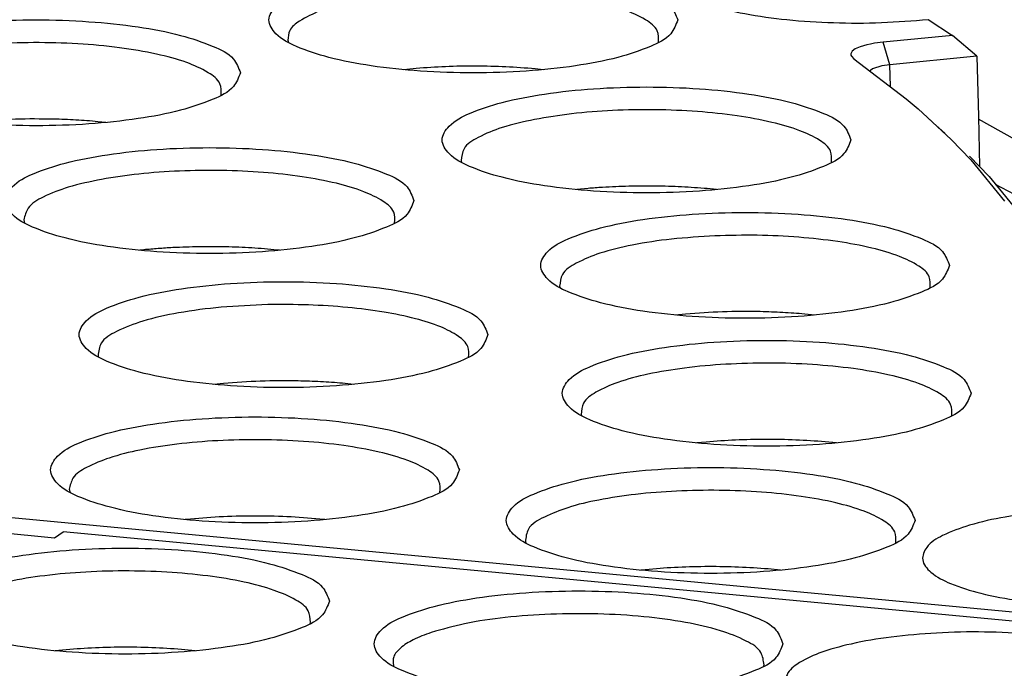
# Model space of a CAD drawing. Header units: inches. Extents: x -399 to 442, y -299 to 295.
# Tile 125 of 138: x 274 to 287, y 214 to 223. Entities that reach past the tile are written whole.
import ezdxf

# ---------------------------------------------------------------- set-up
doc = ezdxf.new("R2010")
doc.units = ezdxf.units.IN

# ---------------------------------------------------------------- blocks, each defined once
blk = doc.blocks.new('N2390-20301_2__391', base_point=(320.625, 251.742))
at = {"color": 7, "linetype": 'Continuous'}
for p, q in [((340.135, 270.399), (343.095, 270.12)), ((343.095, 270.12), (343.232, 270.217)), ((359.06, 268.726), (343.232, 270.217)), ((347.219, 268.735), (347.228, 268.758)), ((343.22, 268.307), (343.104, 268.294)), ((345.364, 268.295), (345.144, 268.316)), ((348.564, 268.056), (348.569, 268.045)), ((354.54, 268.045), (354.549, 268.068))]:
    blk.add_line(p, q, dxfattribs=at)
for points, knots in [([(347.534, 269.097), (347.503, 269.176), (347.423, 269.379), (347.035, 269.555), (346.528, 269.726), (345.849, 269.851), (345.071, 269.933), (344.234, 269.96), (343.397, 269.933), (342.617, 269.851), (341.944, 269.726), (341.422, 269.555), (341.067, 269.379), (340.882, 269.097), (341.067, 268.814), (341.422, 268.639), (341.944, 268.467), (342.617, 268.342), (343.397, 268.261), (344.234, 268.233), (345.071, 268.261), (345.849, 268.342), (346.528, 268.467), (347.035, 268.639), (347.423, 268.814), (347.503, 269.018), (347.534, 269.097)], [0, 0, 0, 0, 0.248013, 0.63675, 1.190211, 1.887011, 2.687469, 3.542067, 4.396665, 5.197123, 5.893923, 6.447384, 6.83612, 7.084134, 7.332147, 7.720883, 8.274345, 8.971144, 9.771602, 10.626201, 11.480799, 12.281257, 12.978057, 13.531518, 13.920254, 14.168267, 14.168267, 14.168267, 14.168267]), ([(347.228, 268.758), (347.222, 268.822), (347.209, 268.978), (346.953, 269.145), (346.61, 269.293), (346.126, 269.418), (345.548, 269.513), (344.897, 269.571), (344.21, 269.59), (343.525, 269.569), (342.878, 269.507), (342.306, 269.411), (341.83, 269.284), (341.495, 269.135), (341.248, 268.964), (341.245, 268.81), (341.243, 268.746)], [0, 0, 0, 0, 0.185367, 0.450414, 0.834875, 1.335153, 1.931395, 2.595283, 3.293555, 3.990611, 4.650934, 5.24151, 5.734461, 6.110701, 6.368323, 6.551877, 6.551877, 6.551877, 6.551877]), ([(354.855, 268.407), (354.824, 268.486), (354.744, 268.69), (354.356, 268.865), (353.849, 269.037), (353.171, 269.162), (352.392, 269.243), (351.555, 269.271), (350.718, 269.243), (349.938, 269.162), (349.265, 269.037), (348.743, 268.865), (348.388, 268.69), (348.203, 268.407), (348.388, 268.125), (348.743, 267.949), (349.265, 267.778), (349.938, 267.653), (350.718, 267.571), (351.555, 267.544), (352.392, 267.571), (353.171, 267.653), (353.849, 267.778), (354.356, 267.949), (354.744, 268.125), (354.824, 268.328), (354.855, 268.407)], [0, 0, 0, 0, 0.248013, 0.63675, 1.190211, 1.887011, 2.687469, 3.542067, 4.396665, 5.197123, 5.893923, 6.447384, 6.83612, 7.084134, 7.332147, 7.720883, 8.274345, 8.971144, 9.771602, 10.626201, 11.480799, 12.281257, 12.978057, 13.531518, 13.920254, 14.168267, 14.168267, 14.168267, 14.168267]), ([(354.549, 268.068), (354.54, 268.138), (354.518, 268.313), (354.213, 268.486), (353.812, 268.643), (353.25, 268.767), (352.59, 268.855), (351.861, 268.898), (351.113, 268.894), (350.394, 268.841), (349.746, 268.752), (349.354, 268.641), (349.176, 268.59)], [0, 0, 0, 0, 0.203013, 0.50701, 0.953246, 1.531337, 2.211948, 2.955861, 3.718597, 4.454186, 5.118818, 5.674684, 5.674684, 5.674684, 5.674684]), ([(349.176, 268.59), (349.076, 268.554), (348.899, 268.489), (348.693, 268.362), (348.553, 268.215), (348.561, 268.105), (348.564, 268.056)], [0, 0, 0, 0, 0.3173949, 0.5603659, 0.7363711, 0.8788825, 0.8788825, 0.8788825, 0.8788825]), ([(358.873, 268.564), (358.618, 268.579), (358.105, 268.609), (357.346, 268.59), (356.625, 268.528), (355.991, 268.423), (355.474, 268.281), (355.117, 268.119), (354.876, 267.913), (354.918, 267.63), (355.192, 267.449), (355.586, 267.287), (356.136, 267.153), (356.548, 267.099), (356.772, 267.07)], [0, 0, 0, 0, 0.766188, 1.540556, 2.277091, 2.932777, 3.47151, 3.869633, 4.130049, 4.332429, 4.62341, 5.056969, 5.62699, 6.306045, 6.306045, 6.306045, 6.306045]), ([(345.144, 268.316), (344.985, 268.327), (344.664, 268.349), (344.18, 268.355), (343.697, 268.344), (343.378, 268.319), (343.22, 268.307)], [0, 0, 0, 0, 0.477394, 0.965531, 1.45232, 1.925712, 1.925712, 1.925712, 1.925712])]:
    blk.add_open_spline(points, degree=3, knots=knots, dxfattribs=at)
blk = doc.blocks.new('N2390-20303_adapter_plate__395', base_point=(224.515, 243.423))
at = {"color": 7, "linetype": 'Continuous'}
blk.add_line((363.453, 273.853), (358.011, 276.873), dxfattribs=at)
blk = doc.blocks.new('N2390-20303__396', base_point=(224.515, 243.423))
blk.add_blockref('N2390-20303_adapter_plate__395', (224.515, 243.423))
blk = doc.blocks.new('N2390-20301__397', base_point=(327.65, 261.18))
at = {"color": 7, "linetype": 'Continuous'}
for p, q in [((357.2, 278.484), (357.593, 278.224)), ((357.593, 278.224), (356.474, 278.116)), ((357.987, 277.889), (357.593, 278.224)), ((346.86, 278.147), (346.871, 278.111)), ((356.207, 278.074), (356.102, 278.044)), ((356.267, 278.087), (356.207, 278.074)), ((356.333, 278.099), (356.267, 278.087)), ((356.474, 278.116), (356.333, 278.099)), ((355.971, 277.97), (355.95, 277.929)), ((355.95, 277.929), (355.95, 277.909)), ((355.95, 277.909), (355.959, 277.889)), ((355.959, 277.889), (355.999, 277.849)), ((356.022, 278.008), (355.971, 277.97)), ((356.102, 278.044), (356.022, 278.008)), ((357.987, 277.889), (356.581, 277.752)), ((357.987, 277.889), (358.01, 276.92)), ((355.999, 277.849), (356.844, 277.204)), ((356.452, 277.734), (356.301, 277.685)), ((356.581, 277.752), (356.452, 277.734)), ((348.93, 277.692), (348.729, 277.673)), ((350.984, 277.673), (350.854, 277.686)), ((356.268, 277.66), (356.262, 277.648)), ((356.301, 277.685), (356.268, 277.66)), ((356.844, 277.204), (357.037, 277.041)), ((357.037, 277.041), (357.344, 276.758)), ((357.037, 277.041), (357.57, 276.549)), ((343.923, 276.821), (343.793, 276.834)), ((357.467, 276.646), (357.329, 276.774)), ((358.01, 276.92), (358.028, 276.109)), ((357.344, 276.758), (357.349, 276.752)), ((357.451, 276.658), (357.467, 276.646)), ((357.57, 276.549), (357.887, 276.218)), ((349.657, 276.207), (349.667, 276.176)), ((357.865, 276.279), (358.184, 275.947)), ((357.887, 276.218), (358.431, 275.552)), ((358.184, 275.947), (358.731, 275.276)), ((358.282, 275.827), (359.035, 275.429)), ((351.708, 275.756), (351.525, 275.738)), ((353.78, 275.738), (353.632, 275.753)), ((342.598, 275.249), (342.611, 275.198)), ((344.534, 274.766), (344.471, 274.759)), ((346.726, 274.759), (346.688, 274.763)), ((351.249, 274.178), (351.258, 274.152)), ((353.282, 273.73), (353.117, 273.713)), ((355.372, 273.713), (355.206, 273.729)), ((343.797, 273.057), (343.805, 273.033)), ((345.821, 272.611), (345.664, 272.595)), ((347.919, 272.595), (347.745, 272.612)), ((351.599, 272.109), (351.606, 272.088)), ((353.613, 271.664), (353.466, 271.649)), ((355.72, 271.649), (355.537, 271.667)), ((334.42, 271.199), (359.213, 268.863)), ((343.332, 270.901), (343.346, 270.85)), ((345.224, 270.415), (345.202, 270.412)), ((347.458, 270.412), (347.378, 270.421)), ((350.696, 270.052), (350.702, 270.035)), ((352.692, 269.609), (352.562, 269.596)), ((354.817, 269.596), (354.616, 269.615))]:
    blk.add_line(p, q, dxfattribs=at)
at = {"color": 1, "linetype": 'Continuous'}
for p, q in [((356.581, 277.752), (356.474, 278.116)), ((356.589, 277.399), (356.581, 277.752))]:
    blk.add_line(p, q, dxfattribs=at)
at = {"color": 7, "linetype": 'Continuous'}
for points, knots in [([(354.604, 279.925), (354.392, 279.892), (354.006, 279.831), (353.504, 279.683), (353.161, 279.522), (352.938, 279.303), (353.014, 279.025), (353.298, 278.852), (353.709, 278.69), (354.271, 278.562), (354.94, 278.47), (355.679, 278.424), (356.441, 278.422), (356.949, 278.464), (357.2, 278.484)], [0, 0, 0, 0, 0.645379, 1.170736, 1.554162, 1.803091, 2.008542, 2.313027, 2.761119, 3.343601, 4.031659, 4.786314, 5.563102, 6.315824, 6.315824, 6.315824, 6.315824]), ([(353.156, 278.475), (353.125, 278.554), (353.046, 278.758), (352.658, 278.933), (352.151, 279.105), (351.472, 279.23), (350.694, 279.311), (349.856, 279.338), (349.02, 279.311), (348.239, 279.23), (347.566, 279.105), (347.044, 278.933), (346.69, 278.758), (346.504, 278.475), (346.69, 278.192), (347.044, 278.017), (347.566, 277.845), (348.239, 277.721), (349.02, 277.639), (349.856, 277.612), (350.694, 277.639), (351.472, 277.721), (352.151, 277.845), (352.658, 278.017), (353.046, 278.192), (353.125, 278.396), (353.156, 278.475)], [0, 0, 0, 0, 0.248013, 0.63675, 1.190211, 1.887011, 2.687469, 3.542067, 4.396665, 5.197123, 5.893923, 6.447384, 6.83612, 7.084134, 7.332147, 7.720883, 8.274345, 8.971144, 9.771602, 10.626201, 11.480799, 12.281257, 12.978057, 13.531518, 13.920254, 14.168267, 14.168267, 14.168267, 14.168267]), ([(352.843, 278.112), (352.845, 278.178), (352.85, 278.334), (352.598, 278.512), (352.258, 278.663), (351.77, 278.792), (351.183, 278.89), (350.519, 278.95), (349.818, 278.969), (349.119, 278.945), (348.461, 278.882), (347.884, 278.777), (347.41, 278.655), (347.157, 278.517), (347.048, 278.458)], [0, 0, 0, 0, 0.186529, 0.446389, 0.829714, 1.334808, 1.941178, 2.61886, 3.332428, 4.04391, 4.715482, 5.312162, 5.804784, 6.174262, 6.174262, 6.174262, 6.174262]), ([(346.095, 277.623), (346.064, 277.702), (345.985, 277.905), (345.597, 278.081), (345.09, 278.253), (344.411, 278.377), (343.633, 278.459), (342.795, 278.486), (341.959, 278.459), (341.178, 278.377), (340.505, 278.253), (339.983, 278.081), (339.629, 277.905), (339.443, 277.623), (339.629, 277.34), (339.983, 277.165), (340.505, 276.993), (341.178, 276.868), (341.959, 276.787), (342.795, 276.759), (343.633, 276.787), (344.411, 276.868), (345.09, 276.993), (345.597, 277.165), (345.985, 277.34), (346.064, 277.544), (346.095, 277.623)], [0, 0, 0, 0, 0.248013, 0.63675, 1.190211, 1.887011, 2.687469, 3.542067, 4.396665, 5.197123, 5.893923, 6.447384, 6.83612, 7.084134, 7.332147, 7.720883, 8.274345, 8.971144, 9.771602, 10.626201, 11.480799, 12.281257, 12.978057, 13.531518, 13.920254, 14.168267, 14.168267, 14.168267, 14.168267]), ([(347.048, 278.458), (346.985, 278.413), (346.877, 278.335), (346.865, 278.203), (346.86, 278.147)], [0, 0, 0, 0, 0.218044, 0.3792521, 0.3792521, 0.3792521, 0.3792521]), ([(345.782, 277.26), (345.784, 277.326), (345.789, 277.482), (345.537, 277.66), (345.197, 277.811), (344.709, 277.94), (344.122, 278.037), (343.458, 278.098), (342.757, 278.117), (342.058, 278.093), (341.4, 278.029), (340.823, 277.925), (340.349, 277.802), (340.096, 277.665), (339.987, 277.606)], [0, 0, 0, 0, 0.186529, 0.446389, 0.829714, 1.334808, 1.941178, 2.61886, 3.332428, 4.04391, 4.715482, 5.312162, 5.804784, 6.174262, 6.174262, 6.174262, 6.174262]), ([(350.854, 277.686), (350.696, 277.698), (350.377, 277.723), (349.894, 277.733), (349.409, 277.726), (349.089, 277.704), (348.93, 277.692)], [0, 0, 0, 0, 0.474055, 0.961094, 1.449059, 1.925867, 1.925867, 1.925867, 1.925867]), ([(355.952, 276.54), (355.921, 276.619), (355.841, 276.822), (355.454, 276.998), (354.946, 277.169), (354.268, 277.294), (353.489, 277.376), (352.652, 277.403), (351.815, 277.376), (351.035, 277.294), (350.362, 277.169), (349.84, 276.998), (349.485, 276.822), (349.3, 276.54), (349.485, 276.257), (349.84, 276.082), (350.362, 275.91), (351.035, 275.785), (351.815, 275.704), (352.652, 275.676), (353.489, 275.704), (354.268, 275.785), (354.946, 275.91), (355.454, 276.082), (355.841, 276.257), (355.921, 276.461), (355.952, 276.54)], [0, 0, 0, 0, 0.248013, 0.63675, 1.190211, 1.887011, 2.687469, 3.542067, 4.396665, 5.197123, 5.893923, 6.447384, 6.83612, 7.084134, 7.332147, 7.720883, 8.274345, 8.971144, 9.771602, 10.626201, 11.480799, 12.281257, 12.978057, 13.531518, 13.920254, 14.168267, 14.168267, 14.168267, 14.168267]), ([(355.639, 276.177), (355.642, 276.24), (355.649, 276.389), (355.417, 276.564), (355.1, 276.711), (354.645, 276.839), (354.092, 276.939), (353.462, 277.005), (352.791, 277.033), (352.112, 277.02), (351.46, 276.973), (351.043, 276.903), (350.845, 276.87)], [0, 0, 0, 0, 0.17964, 0.42452, 0.783236, 1.256502, 1.827354, 2.469975, 3.153328, 3.843662, 4.506776, 5.110249, 5.110249, 5.110249, 5.110249]), ([(343.077, 276.875), (342.874, 276.877), (342.47, 276.882), (342.068, 276.854), (341.869, 276.84)], [0, 0, 0, 0, 0.610917, 1.209108, 1.209108, 1.209108, 1.209108]), ([(343.793, 276.834), (343.675, 276.844), (343.437, 276.863), (343.198, 276.871), (343.077, 276.875)], [0, 0, 0, 0, 0.353876, 0.7167317, 0.7167317, 0.7167317, 0.7167317]), ([(350.845, 276.87), (350.667, 276.831), (350.351, 276.763), (349.974, 276.609), (349.689, 276.441), (349.666, 276.275), (349.657, 276.207)], [0, 0, 0, 0, 0.54275, 0.9622, 1.250692, 1.446216, 1.446216, 1.446216, 1.446216]), ([(348.897, 275.561), (348.866, 275.64), (348.787, 275.843), (348.399, 276.019), (347.892, 276.19), (347.213, 276.315), (346.434, 276.397), (345.597, 276.424), (344.761, 276.397), (343.98, 276.315), (343.307, 276.19), (342.785, 276.019), (342.431, 275.843), (342.245, 275.561), (342.431, 275.278), (342.785, 275.103), (343.307, 274.931), (343.98, 274.806), (344.761, 274.725), (345.597, 274.697), (346.434, 274.725), (347.213, 274.806), (347.892, 274.931), (348.399, 275.103), (348.787, 275.278), (348.866, 275.482), (348.897, 275.561)], [0, 0, 0, 0, 0.248013, 0.63675, 1.190211, 1.887011, 2.687469, 3.542067, 4.396665, 5.197123, 5.893923, 6.447384, 6.83612, 7.084134, 7.332147, 7.720883, 8.274345, 8.971144, 9.771602, 10.626201, 11.480799, 12.281257, 12.978057, 13.531518, 13.920254, 14.168267, 14.168267, 14.168267, 14.168267]), ([(348.584, 275.198), (348.587, 275.26), (348.595, 275.406), (348.369, 275.58), (348.059, 275.726), (347.614, 275.855), (347.072, 275.955), (346.453, 276.022), (345.791, 276.053), (345.118, 276.043), (344.47, 276), (344.053, 275.934), (343.854, 275.903)], [0, 0, 0, 0, 0.177519, 0.41787, 0.769125, 1.23268, 1.792593, 2.424258, 3.097929, 3.781118, 4.440735, 5.045194, 5.045194, 5.045194, 5.045194]), ([(343.854, 275.903), (343.672, 275.866), (343.347, 275.799), (342.954, 275.646), (342.657, 275.485), (342.615, 275.316), (342.598, 275.249)], [0, 0, 0, 0, 0.554841, 0.988449, 1.290573, 1.491488, 1.491488, 1.491488, 1.491488]), ([(351.943, 275.773), (351.904, 275.771), (351.826, 275.765), (351.747, 275.759), (351.708, 275.756)], [0, 0, 0, 0, 0.1185904, 0.2359003, 0.2359003, 0.2359003, 0.2359003]), ([(353.632, 275.753), (353.494, 275.763), (353.215, 275.785), (352.793, 275.796), (352.367, 275.795), (352.084, 275.78), (351.943, 275.773)], [0, 0, 0, 0, 0.41449, 0.839722, 1.26764, 1.690118, 1.690118, 1.690118, 1.690118]), ([(357.544, 274.515), (357.513, 274.594), (357.433, 274.798), (357.045, 274.973), (356.538, 275.145), (355.859, 275.27), (355.081, 275.351), (354.243, 275.379), (353.407, 275.351), (352.626, 275.27), (351.953, 275.145), (351.431, 274.973), (351.077, 274.798), (350.892, 274.515), (351.077, 274.233), (351.431, 274.057), (351.953, 273.886), (352.626, 273.761), (353.407, 273.679), (354.243, 273.652), (355.081, 273.679), (355.859, 273.761), (356.538, 273.886), (357.045, 274.057), (357.433, 274.233), (357.513, 274.436), (357.544, 274.515)], [0, 0, 0, 0, 0.248013, 0.63675, 1.190211, 1.887011, 2.687469, 3.542067, 4.396665, 5.197123, 5.893923, 6.447384, 6.83612, 7.084134, 7.332147, 7.720883, 8.274345, 8.971144, 9.771602, 10.626201, 11.480799, 12.281257, 12.978057, 13.531518, 13.920254, 14.168267, 14.168267, 14.168267, 14.168267]), ([(353.757, 274.992), (353.522, 274.977), (353.074, 274.95), (352.454, 274.857), (351.931, 274.733), (351.558, 274.581), (351.276, 274.411), (351.257, 274.245), (351.249, 274.178)], [0, 0, 0, 0, 0.704962, 1.344193, 1.884119, 2.300293, 2.585691, 2.780206, 2.780206, 2.780206, 2.780206]), ([(357.23, 274.152), (357.234, 274.215), (357.241, 274.361), (357.016, 274.535), (356.706, 274.681), (356.26, 274.809), (355.718, 274.909), (355.099, 274.976), (354.437, 275.009), (353.985, 274.997), (353.757, 274.992)], [0, 0, 0, 0, 0.17752, 0.417871, 0.769127, 1.232684, 1.7926, 2.424268, 3.097942, 3.781133, 3.781133, 3.781133, 3.781133]), ([(345.004, 274.801), (344.924, 274.796), (344.768, 274.787), (344.611, 274.773), (344.534, 274.766)], [0, 0, 0, 0, 0.2381912, 0.4712355, 0.4712355, 0.4712355, 0.4712355]), ([(346.688, 274.763), (346.552, 274.775), (346.275, 274.8), (345.855, 274.815), (345.429, 274.818), (345.145, 274.807), (345.004, 274.801)], [0, 0, 0, 0, 0.410154, 0.833229, 1.26122, 1.686001, 1.686001, 1.686001, 1.686001]), ([(350.091, 273.397), (350.06, 273.476), (349.98, 273.679), (349.592, 273.855), (349.085, 274.027), (348.407, 274.151), (347.628, 274.233), (346.791, 274.26), (345.954, 274.233), (345.174, 274.151), (344.501, 274.027), (343.979, 273.855), (343.624, 273.679), (343.439, 273.397), (343.624, 273.114), (343.979, 272.939), (344.501, 272.767), (345.174, 272.642), (345.954, 272.561), (346.791, 272.533), (347.628, 272.561), (348.407, 272.642), (349.085, 272.767), (349.592, 272.939), (349.98, 273.114), (350.06, 273.318), (350.091, 273.397)], [0, 0, 0, 0, 0.248013, 0.63675, 1.190211, 1.887011, 2.687469, 3.542067, 4.396665, 5.197123, 5.893923, 6.447384, 6.83612, 7.084134, 7.332147, 7.720883, 8.274345, 8.971144, 9.771602, 10.626201, 11.480799, 12.281257, 12.978057, 13.531518, 13.920254, 14.168267, 14.168267, 14.168267, 14.168267]), ([(346.538, 273.881), (346.286, 273.871), (345.802, 273.851), (345.128, 273.762), (344.553, 273.639), (344.143, 273.481), (343.829, 273.307), (343.806, 273.129), (343.797, 273.057)], [0, 0, 0, 0, 0.756659, 1.451151, 2.042251, 2.498858, 2.809335, 3.015238, 3.015238, 3.015238, 3.015238]), ([(349.778, 273.034), (349.782, 273.093), (349.791, 273.231), (349.588, 273.4), (349.304, 273.542), (348.894, 273.669), (348.392, 273.771), (347.813, 273.843), (347.187, 273.884), (346.756, 273.882), (346.538, 273.881)], [0, 0, 0, 0, 0.169718, 0.393767, 0.718085, 1.146346, 1.666105, 2.256937, 2.893607, 3.548097, 3.548097, 3.548097, 3.548097]), ([(354.489, 273.768), (354.285, 273.77), (353.882, 273.773), (353.481, 273.744), (353.282, 273.73)], [0, 0, 0, 0, 0.61082, 1.207505, 1.207505, 1.207505, 1.207505]), ([(355.206, 273.729), (355.088, 273.739), (354.849, 273.757), (354.61, 273.764), (354.489, 273.768)], [0, 0, 0, 0, 0.3549923, 0.7184652, 0.7184652, 0.7184652, 0.7184652]), ([(357.892, 272.451), (357.861, 272.53), (357.781, 272.734), (357.393, 272.909), (356.886, 273.081), (356.208, 273.205), (355.429, 273.287), (354.592, 273.314), (353.755, 273.287), (352.975, 273.205), (352.302, 273.081), (351.78, 272.909), (351.425, 272.734), (351.24, 272.451), (351.425, 272.168), (351.78, 271.993), (352.302, 271.821), (352.975, 271.697), (353.755, 271.615), (354.592, 271.588), (355.429, 271.615), (356.208, 271.697), (356.886, 271.821), (357.393, 271.993), (357.781, 272.168), (357.861, 272.372), (357.892, 272.451)], [0, 0, 0, 0, 0.248013, 0.63675, 1.190211, 1.887011, 2.687469, 3.542067, 4.396665, 5.197123, 5.893923, 6.447384, 6.83612, 7.084134, 7.332147, 7.720883, 8.274345, 8.971144, 9.771602, 10.626201, 11.480799, 12.281257, 12.978057, 13.531518, 13.920254, 14.168267, 14.168267, 14.168267, 14.168267]), ([(357.579, 272.088), (357.581, 272.153), (357.587, 272.306), (357.344, 272.482), (357.014, 272.631), (356.541, 272.76), (355.969, 272.859), (355.32, 272.922), (354.632, 272.945), (353.941, 272.926), (353.286, 272.868), (352.704, 272.773), (352.217, 272.648), (351.872, 272.499), (351.615, 272.331), (351.603, 272.174), (351.599, 272.109)], [0, 0, 0, 0, 0.183475, 0.436644, 0.808991, 1.299924, 1.890556, 2.552801, 3.253213, 3.955716, 4.62409, 5.224458, 5.727965, 6.114386, 6.38012, 6.566131, 6.566131, 6.566131, 6.566131]), ([(347.027, 272.65), (346.823, 272.651), (346.421, 272.654), (346.019, 272.625), (345.821, 272.611)], [0, 0, 0, 0, 0.610782, 1.207078, 1.207078, 1.207078, 1.207078]), ([(347.745, 272.612), (347.627, 272.621), (347.388, 272.64), (347.148, 272.646), (347.027, 272.65)], [0, 0, 0, 0, 0.3552658, 0.7188873, 0.7188873, 0.7188873, 0.7188873]), ([(349.63, 271.214), (349.599, 271.294), (349.52, 271.497), (349.132, 271.673), (348.625, 271.844), (347.946, 271.969), (347.168, 272.05), (346.33, 272.078), (345.494, 272.05), (344.713, 271.969), (344.04, 271.844), (343.518, 271.673), (343.164, 271.497), (342.979, 271.214), (343.164, 270.932), (343.518, 270.756), (344.04, 270.585), (344.713, 270.46), (345.494, 270.378), (346.33, 270.351), (347.168, 270.378), (347.946, 270.46), (348.625, 270.585), (349.132, 270.756), (349.52, 270.932), (349.599, 271.135), (349.63, 271.214)], [0, 0, 0, 0, 0.248013, 0.63675, 1.190211, 1.887011, 2.687469, 3.542067, 4.396665, 5.197123, 5.893923, 6.447384, 6.83612, 7.084134, 7.332147, 7.720883, 8.274345, 8.971144, 9.771602, 10.626201, 11.480799, 12.281257, 12.978057, 13.531518, 13.920254, 14.168267, 14.168267, 14.168267, 14.168267]), ([(349.317, 270.852), (349.32, 270.915), (349.326, 271.066), (349.09, 271.242), (348.767, 271.389), (348.303, 271.518), (347.742, 271.617), (347.103, 271.682), (346.424, 271.707), (345.739, 271.693), (345.086, 271.639), (344.501, 271.548), (344.007, 271.428), (343.649, 271.281), (343.38, 271.122), (343.346, 270.965), (343.332, 270.901)], [0, 0, 0, 0, 0.181397, 0.430058, 0.794997, 1.27634, 1.856255, 2.507897, 3.199139, 3.89517, 4.560864, 5.163127, 5.673391, 6.070865, 6.349181, 6.538951, 6.538951, 6.538951, 6.538951]), ([(354.574, 271.706), (354.412, 271.704), (354.091, 271.701), (353.771, 271.676), (353.613, 271.664)], [0, 0, 0, 0, 0.487308, 0.9621134, 0.9621134, 0.9621134, 0.9621134]), ([(355.537, 271.667), (355.379, 271.678), (355.058, 271.702), (354.737, 271.705), (354.574, 271.706)], [0, 0, 0, 0, 0.4761078, 0.9638559, 0.9638559, 0.9638559, 0.9638559]), ([(356.988, 270.398), (356.957, 270.477), (356.877, 270.681), (356.49, 270.856), (355.982, 271.028), (355.304, 271.153), (354.525, 271.234), (353.688, 271.262), (352.851, 271.234), (352.071, 271.153), (351.398, 271.028), (350.876, 270.856), (350.522, 270.681), (350.336, 270.398), (350.522, 270.116), (350.876, 269.94), (351.398, 269.769), (352.071, 269.644), (352.851, 269.562), (353.688, 269.535), (354.525, 269.562), (355.304, 269.644), (355.982, 269.769), (356.49, 269.94), (356.877, 270.116), (356.957, 270.319), (356.988, 270.398)], [0, 0, 0, 0, 0.248013, 0.63675, 1.190211, 1.887011, 2.687469, 3.542067, 4.396665, 5.197123, 5.893923, 6.447384, 6.83612, 7.084134, 7.332147, 7.720883, 8.274345, 8.971144, 9.771602, 10.626201, 11.480799, 12.281257, 12.978057, 13.531518, 13.920254, 14.168267, 14.168267, 14.168267, 14.168267]), ([(356.675, 270.035), (356.678, 270.098), (356.685, 270.247), (356.453, 270.422), (356.136, 270.569), (355.68, 270.698), (355.127, 270.797), (354.497, 270.863), (353.825, 270.891), (353.146, 270.879), (352.495, 270.829), (351.908, 270.74), (351.409, 270.629), (351.126, 270.508), (351.002, 270.454)], [0, 0, 0, 0, 0.179694, 0.424691, 0.783599, 1.257113, 1.828245, 2.471144, 3.154741, 3.845253, 4.508449, 5.111889, 5.627287, 6.033495, 6.033495, 6.033495, 6.033495]), ([(360.669, 270.584), (360.411, 270.589), (359.899, 270.601), (359.155, 270.556), (358.476, 270.469), (357.902, 270.345), (357.473, 270.184), (357.178, 270.017), (357.068, 269.747), (357.27, 269.515), (357.599, 269.354), (358.086, 269.204), (358.698, 269.09), (359.149, 269.05), (359.389, 269.029)], [0, 0, 0, 0, 0.776421, 1.535602, 2.23272, 2.828022, 3.291313, 3.610437, 3.820963, 4.05872, 4.426684, 4.937679, 5.571798, 6.294955, 6.294955, 6.294955, 6.294955]), ([(347.378, 270.421), (347.201, 270.435), (346.842, 270.464), (346.299, 270.473), (345.758, 270.461), (345.4, 270.43), (345.224, 270.415)], [0, 0, 0, 0, 0.532143, 1.080472, 1.627814, 2.157039, 2.157039, 2.157039, 2.157039]), ([(351.002, 270.454), (350.897, 270.401), (350.725, 270.312), (350.704, 270.126), (350.696, 270.052)], [0, 0, 0, 0, 0.3233225, 0.5353904, 0.5353904, 0.5353904, 0.5353904]), ([(354.616, 269.615), (354.457, 269.627), (354.136, 269.649), (353.652, 269.656), (353.169, 269.646), (352.85, 269.622), (352.692, 269.609)], [0, 0, 0, 0, 0.47676, 0.964712, 1.451771, 1.925879, 1.925879, 1.925879, 1.925879])]:
    blk.add_open_spline(points, degree=3, knots=knots, dxfattribs=at)
blk = doc.blocks.new('N2390-60301__401', base_point=(221.019, 205.486))
for name, p in [('N2390-20301__397', (327.65, 261.18)), ('N2390-20303__396', (224.515, 243.423)), ('N2390-20301_2__391', (320.625, 251.742))]:
    blk.add_blockref(name, p)
blk = doc.blocks.new('N2494-90112__404', base_point=(64.875, -291.434))
blk.add_blockref('N2390-60301__401', (221.019, 205.486))
blk = doc.blocks.new('gen2', base_point=(303.75, 141.25))
blk.add_blockref('N2494-90112__404', (64.875, -291.434))

msp = doc.modelspace()

# ---------------------------------------------------------------- block references
at = {"xscale": 0.8, "yscale": 0.8, "zscale": 0.8}
msp.add_blockref('gen2', (243, 113), dxfattribs=at)

doc.saveas('drawing.dxf')
